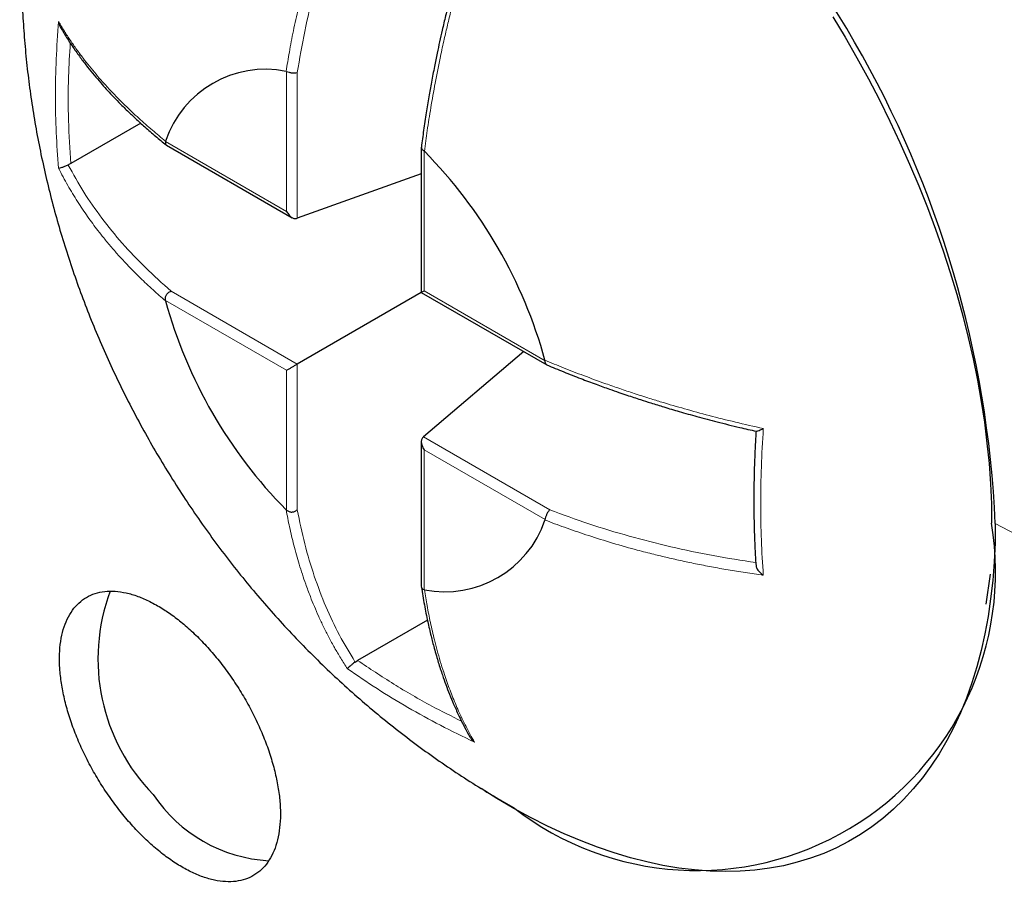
# Model space of a CAD drawing. Header units: millimetres. Extents: x 8 to 727, y 12 to 719.
# Tile 39 of 69: x 664.7 to 670.77, y 233.4 to 238.85. Entities that reach past the tile are written whole.
import ezdxf

# ---------------------------------------------------------------- set-up
doc = ezdxf.new("R2010")
doc.units = ezdxf.units.MM

msp = doc.modelspace()

# ---------------------------------------------------------------- linework, layer by layer
at = {"color": 7, "linetype": 'Continuous', "lineweight": 30}
for p, q in [((666.3399, 238.5338), (666.3422, 238.5334)), ((665.4433, 238.2139), (665.0125, 237.9651)), ((665.5954, 238.1022), (665.5962, 238.1043)), ((665.603, 238.0782), (666.3769, 237.6315)), ((667.1739, 238.0651), (667.1739, 237.1715)), ((667.1908, 238.0435), (667.1931, 238.0412)), ((665.0125, 237.9651), (664.9961, 237.9569)), ((667.1739, 237.9019), (666.4091, 237.6283)), ((667.174, 237.1713), (666.4091, 236.7297)), ((667.174, 237.1713), (667.9478, 236.7246)), ((665.5962, 237.1191), (665.5954, 237.1222)), ((667.8067, 236.8061), (667.1872, 236.2805)), ((667.9368, 236.7531), (667.9376, 236.7501)), ((667.1739, 236.251), (667.1739, 235.3574)), ((666.3422, 235.8288), (666.3399, 235.831)), ((667.9376, 235.7701), (667.9367, 235.7679)), ((670.6582, 235.2501), (670.6843, 235.4344)), ((667.1931, 235.3385), (667.1908, 235.3388)), ((667.2115, 235.151), (666.7808, 234.9023)), ((666.7655, 234.8922), (666.7808, 234.9023)), ((667.6816, 234.0303), (667.7427, 233.9961))]:
    msp.add_line(p, q, dxfattribs=at)
at = {"color": 252, "linetype": 'Continuous', "lineweight": 0}
for p, q in [((666.3423, 237.6709), (666.3423, 238.5331)), ((666.4091, 238.5272), (666.4091, 237.6283)), ((665.5956, 238.102), (666.3423, 237.6709)), ((667.1907, 238.0433), (667.1907, 237.1811)), ((665.6306, 237.1791), (666.4091, 236.7297)), ((667.1907, 237.1811), (667.9374, 236.7501)), ((666.3423, 236.6911), (665.5956, 237.1222)), ((666.3423, 235.8289), (666.3423, 236.6911)), ((666.4091, 236.7297), (666.4091, 235.8308)), ((667.1872, 236.2805), (667.9657, 235.8311)), ((667.9374, 235.7703), (667.1907, 236.2013)), ((667.1907, 236.2013), (667.1907, 235.3391))]:
    msp.add_line(p, q, dxfattribs=at)
at = {"color": 7, "linetype": 'Continuous', "lineweight": 30, "flags": 128}
for points in [[(669.7122, 238.8701), (669.7878, 238.7443), (669.8609, 238.6169), (669.9315, 238.4881), (669.9993, 238.3582), (670.0643, 238.2271), (670.1265, 238.0952), (670.1858, 237.9625), (670.2421, 237.8292), (670.2953, 237.6955), (670.3454, 237.5615), (670.3923, 237.4274), (670.436, 237.2934), (670.4764, 237.1596), (670.5134, 237.0262), (670.547, 236.8933), (670.5772, 236.7611), (670.604, 236.6298), (670.6272, 236.4995), (670.6469, 236.3703), (670.6631, 236.2425), (670.6757, 236.1162), (670.6847, 235.9916), (670.6901, 235.8687), (670.6919, 235.7477)], [(670.7147, 235.7456), (670.7129, 235.6265), (670.7075, 235.5095), (670.6985, 235.3949), (670.6859, 235.2828), (670.6697, 235.1734), (670.65, 235.0667), (670.6267, 234.9629), (670.6, 234.8622), (670.5697, 234.7646), (670.5361, 234.6702), (670.499, 234.5792), (670.4586, 234.4917), (670.4149, 234.4078), (670.368, 234.3276), (670.3178, 234.2512), (670.2646, 234.1786), (670.2082, 234.11), (670.1489, 234.0455), (670.0866, 233.985), (670.0215, 233.9288), (669.9536, 233.8769), (669.883, 233.8292), (669.8098, 233.786), (669.7341, 233.7471), (669.6559, 233.7128), (669.5754, 233.683), (669.4927, 233.6577), (669.4078, 233.6371), (669.3209, 233.621), (669.2321, 233.6096), (669.1414, 233.6028), (669.049, 233.6007), (668.955, 233.6033), (668.8595, 233.6105), (668.7627, 233.6223), (668.6645, 233.6388), (668.5652, 233.6599), (668.4649, 233.6855), (668.3637, 233.7158), (668.2617, 233.7505), (668.159, 233.7897), (668.0558, 233.8334), (667.9522, 233.8814), (667.8483, 233.9338), (667.7442, 233.9904), (667.6401, 234.0512), (667.5423, 234.1121)]]:
    msp.add_lwpolyline(points, dxfattribs=at)
at = {"color": 252, "linetype": 'Continuous', "lineweight": 0}
for centre, radius, start, end in [((656.6697, 231.1073), 22.0608, 2.59305, 57.40695), ((708.3569, 308.3235), 81.7587, 242.586651, 243.125655)]:
    msp.add_arc(centre, radius, start, end, dxfattribs=at)
at = {"color": 7, "linetype": 'Continuous', "lineweight": 30}
for centre, radius, start, end in [((664.1949, 235.4515), 6.5264, 2.58269, 57.41731), ((666.2115, 237.8976), 0.649, 78.58496, 161.423), ((665.1013, 235.9748), 2.9403, 15.34906, 44.65001), ((668.4317, 237.8974), 2.9403, 195.34906, 224.65001), ((667.3215, 235.9747), 0.649, 258.58496, 341.423), ((668.8738, 235.4498), 1.8423, 232.148, 9.30555), ((666.3751, 234.9121), 1.1959, 159.60318, 224.39923), ((666.2842, 234.5837), 0.9172, 213.65499, 266.88825)]:
    msp.add_arc(centre, radius, start, end, dxfattribs=at)
for points, knots in [([(695.7261, 228.3299), (695.7261, 228.3666), (695.726, 228.4348), (695.7257, 228.529), (695.7254, 228.6075), (695.725, 228.6703), (695.7247, 228.7168), (695.7245, 228.7483), (695.7243, 228.7705), (695.7241, 228.7907), (695.7239, 228.8143), (695.7236, 228.8424), (695.7232, 228.8826), (695.7227, 228.9367), (695.7219, 229.0024), (695.7208, 229.0853), (695.7194, 229.1784), (695.7177, 229.2787), (695.716, 229.3659), (695.7144, 229.4413), (695.7129, 229.51), (695.7113, 229.5816), (695.7093, 229.6622), (695.7069, 229.753), (695.7043, 229.842), (695.7018, 229.9252), (695.6994, 229.9998), (695.6969, 230.0741), (695.6943, 230.148), (695.6917, 230.2194), (695.6892, 230.2848), (695.687, 230.3407), (695.6851, 230.3873), (695.6833, 230.4329), (695.681, 230.4869), (695.6781, 230.5532), (695.6747, 230.6277), (695.6711, 230.7051), (695.6674, 230.7796), (695.6639, 230.8501), (695.6606, 230.9129), (695.6577, 230.9683), (695.6552, 231.0141), (695.653, 231.0532), (695.6508, 231.0934), (695.648, 231.1424), (695.6445, 231.2018), (695.6406, 231.2663), (695.6367, 231.3302), (695.6329, 231.391), (695.6293, 231.4463), (695.6262, 231.4937), (695.6236, 231.5332), (695.6211, 231.5709), (695.618, 231.6163), (695.6139, 231.675), (695.6089, 231.7455), (695.6034, 231.8212), (695.5977, 231.898), (695.5918, 231.9743), (695.5864, 232.0427), (695.5818, 232.1004), (695.5782, 232.145), (695.5749, 232.1857), (695.5714, 232.2278), (695.5673, 232.2757), (695.561, 232.3498), (695.5524, 232.4472), (695.5418, 232.5638), (695.5312, 232.6764), (695.5207, 232.7853), (695.51, 232.8926), (695.4987, 233.003), (695.4858, 233.1251), (695.4731, 233.2419), (695.4614, 233.3465), (695.4522, 233.4265), (695.4442, 233.4952), (695.4374, 233.5528), (695.4318, 233.5998), (695.4267, 233.6419), (695.4214, 233.6853), (695.415, 233.7375), (695.4071, 233.8001), (695.3981, 233.8714), (695.3887, 233.9443), (695.3795, 234.0143), (695.3707, 234.0807), (695.3618, 234.1465), (695.3528, 234.2123), (695.343, 234.2822), (695.3322, 234.3589), (695.3203, 234.4417), (695.3085, 234.5226), (695.298, 234.5937), (695.289, 234.6536), (695.281, 234.7057), (695.2731, 234.7573), (695.2645, 234.813), (695.2545, 234.8768), (695.2431, 234.9484), (695.2309, 235.0239), (695.2185, 235.0991), (695.2066, 235.1709), (695.1952, 235.2385), (695.1846, 235.3006), (695.1741, 235.3615), (695.1628, 235.4262), (695.1505, 235.4958), (695.1362, 235.5762), (695.1197, 235.6665), (695.1017, 235.7643), (695.084, 235.8582), (695.0692, 235.9352), (695.0571, 235.998), (695.0464, 236.0527), (695.0345, 236.113), (695.0209, 236.1812), (695.0054, 236.2577), (694.9896, 236.335), (694.9749, 236.4061), (694.962, 236.4676), (694.95, 236.524), (694.9382, 236.5793), (694.9256, 236.638), (694.9124, 236.6985), (694.8982, 236.7629), (694.8832, 236.8307), (694.8663, 236.9056), (694.8481, 236.9859), (694.8299, 237.0647), (694.8122, 237.1406), (694.7941, 237.2171), (694.7777, 237.2858), (694.7631, 237.3462), (694.7523, 237.3909), (694.7433, 237.4275), (694.7354, 237.4598), (694.727, 237.4938), (694.7166, 237.5354), (694.7046, 237.5833), (694.6928, 237.6304), (694.6826, 237.6703), (694.6739, 237.7046), (694.665, 237.739), (694.6543, 237.7809), (694.6413, 237.8307), (694.6263, 237.8882), (694.6099, 237.9503), (694.5946, 238.0077), (694.5817, 238.0557), (694.5715, 238.0937), (694.5609, 238.1325), (694.5476, 238.1813), (694.5318, 238.2387), (694.5151, 238.299), (694.4998, 238.3534), (694.4863, 238.4013), (694.4743, 238.4436), (694.4636, 238.4813), (694.4526, 238.5197), (694.4402, 238.5627), (694.4254, 238.6138), (694.4099, 238.6667), (694.3958, 238.7146), (694.384, 238.7544), (694.3729, 238.7918), (694.3608, 238.8322), (694.3476, 238.8761), (694.3345, 238.9193), (694.3226, 238.9582), (694.3038, 239.0198), (694.2779, 239.1035), (694.2345, 239.2418), (694.1935, 239.3702), (694.1501, 239.5036), (694.1045, 239.6416), (694.0562, 239.7851), (693.9845, 239.9939), (693.8892, 240.2637), (693.7686, 240.5915), (693.6705, 240.8477), (693.5948, 241.0406), (693.5416, 241.1741), (693.4862, 241.3109), (693.4302, 241.4471), (693.373, 241.5842), (693.3219, 241.7045), (693.2787, 241.8051), (693.2446, 241.8837), (693.2112, 241.9603), (693.1753, 242.0418), (693.1359, 242.1302), (693.0941, 242.2234), (693.0513, 242.3177), (693.0102, 242.4072), (692.9766, 242.4799), (692.9512, 242.5345), (692.932, 242.5754), (692.9129, 242.6162), (692.8922, 242.66), (692.8686, 242.7097), (692.8419, 242.7656), (692.8126, 242.8268), (692.7827, 242.8887), (692.7547, 242.9464), (692.7301, 242.9965), (692.7084, 243.0408), (692.6859, 243.0865), (692.6597, 243.1392), (692.6282, 243.2024), (692.5925, 243.2735), (692.5562, 243.3451), (692.5231, 243.4102), (692.4942, 243.4664), (692.4664, 243.5204), (692.4355, 243.5799), (692.3994, 243.6491), (692.3598, 243.7243), (692.3213, 243.797), (692.2897, 243.8562), (692.2644, 243.9033), (692.2429, 243.9432), (692.2196, 243.9863), (692.1925, 244.0361), (692.162, 244.092), (692.1311, 244.148), (692.1018, 244.2011), (692.0754, 244.2485), (692.0509, 244.2925), (692.0262, 244.3365), (691.9979, 244.3868), (691.9662, 244.4427), (691.9333, 244.5005), (691.9035, 244.5523), (691.8775, 244.5975), (691.8562, 244.6344), (691.8377, 244.6663), (691.8206, 244.6955), (691.8012, 244.7289), (691.7773, 244.7696), (691.7497, 244.8165), (691.7214, 244.8643), (691.6962, 244.9067), (691.6751, 244.9422), (691.6568, 244.9726), (691.6393, 245.0019), (691.6176, 245.038), (691.5896, 245.0843), (691.5546, 245.1418), (691.5188, 245.2003), (691.486, 245.2537), (691.4608, 245.2944), (691.441, 245.3262), (691.4248, 245.3524), (691.4064, 245.3817), (691.3841, 245.4174), (691.358, 245.459), (691.3286, 245.5056), (691.3002, 245.5504), (691.2743, 245.591), (691.2523, 245.6253), (691.2306, 245.6592), (691.2051, 245.6988), (691.1745, 245.7461), (691.1414, 245.7971), (691.111, 245.8437), (691.0861, 245.8815), (691.0655, 245.9129), (691.0459, 245.9426), (691.0244, 245.9751), (690.9996, 246.0124), (690.9708, 246.0555), (690.9404, 246.1008), (690.912, 246.143), (690.8874, 246.1794), (690.8657, 246.2113), (690.8443, 246.2428), (690.8214, 246.2763), (690.7958, 246.3136), (690.7671, 246.3553), (690.738, 246.3974), (690.7097, 246.4381), (690.6836, 246.4757), (690.6565, 246.5144), (690.6261, 246.5576), (690.5899, 246.6089), (690.5551, 246.6579), (690.5262, 246.6985), (690.5064, 246.7262), (690.4897, 246.7495), (690.474, 246.7712), (690.4573, 246.7944), (690.4363, 246.8235), (690.4098, 246.86), (690.3788, 246.9026), (690.3482, 246.9445), (690.3215, 246.9809), (690.2995, 247.0107), (690.2802, 247.0368), (690.2599, 247.0643), (690.2351, 247.0976), (690.2025, 247.1414), (690.1657, 247.1904), (690.13, 247.2378), (690.0993, 247.2784), (690.0699, 247.3171), (690.0393, 247.3571), (690.0068, 247.3996), (689.9759, 247.4397), (689.9482, 247.4756), (689.9245, 247.5062), (689.902, 247.535), (689.8776, 247.5664), (689.8494, 247.6023), (689.818, 247.6423), (689.7862, 247.6827), (689.7573, 247.719), (689.733, 247.7497), (689.7111, 247.777), (689.6879, 247.806), (689.6466, 247.8576), (689.594, 247.9226), (689.5299, 248.0012), (689.4653, 248.0799), (689.4007, 248.1579), (689.3369, 248.2343), (689.2733, 248.3098), (689.2175, 248.3756), (689.1714, 248.4295), (689.1396, 248.4665), (689.1033, 248.5087), (689.0621, 248.5562), (689.0236, 248.6004), (688.992, 248.6366), (688.9663, 248.6659), (688.9402, 248.6955), (688.9097, 248.73), (688.875, 248.7692), (688.8406, 248.8078), (688.8114, 248.8404), (688.7882, 248.8663), (688.7668, 248.8901), (688.744, 248.9153), (688.7177, 248.9444), (688.689, 248.9761), (688.6602, 249.0077), (688.6346, 249.0356), (688.61, 249.0624), (688.584, 249.0908), (688.5524, 249.125), (688.5163, 249.164), (688.4773, 249.2058), (688.4412, 249.2444), (688.4093, 249.2783), (688.3792, 249.3103), (688.3471, 249.3442), (688.3108, 249.3825), (688.2745, 249.4204), (688.2422, 249.4541), (688.2156, 249.4818), (688.1915, 249.5068), (688.1638, 249.5354), (688.1289, 249.5714), (688.0906, 249.6106), (688.0545, 249.6474), (688.0246, 249.6779), (687.9953, 249.7075), (687.9606, 249.7425), (687.9211, 249.7822), (687.8812, 249.8221), (687.8437, 249.8594), (687.8058, 249.897), (687.7621, 249.9401), (687.7138, 249.9874), (687.6665, 250.0336), (687.6281, 250.0708), (687.5953, 250.1025), (687.5624, 250.1342), (687.5252, 250.1698), (687.4878, 250.2055), (687.4551, 250.2366), (687.4279, 250.2623), (687.4025, 250.2863), (687.3739, 250.3132), (687.3405, 250.3445), (687.3051, 250.3776), (687.2732, 250.4073), (687.2468, 250.4317), (687.2225, 250.4542), (687.1945, 250.48), (687.1595, 250.5121), (687.1204, 250.5479), (687.0824, 250.5824), (687.0499, 250.6118), (687.0208, 250.6382), (686.9898, 250.666), (686.951, 250.7008), (686.9062, 250.7408), (686.8617, 250.7802), (686.8218, 250.8155), (686.7818, 250.8507), (686.739, 250.8881), (686.6953, 250.9261), (686.6573, 250.959), (686.6243, 250.9874), (686.5933, 251.0141), (686.5574, 251.0448), (686.5164, 251.0797), (686.476, 251.114), (686.4424, 251.1424), (686.4158, 251.1647), (686.3911, 251.1855), (686.3339, 251.2334), (686.2568, 251.2973), (686.1488, 251.3858), (686.0517, 251.4645), (685.9439, 251.5507), (685.8442, 251.6295), (685.7358, 251.7143), (685.6539, 251.7774), (685.5942, 251.8231), (685.5659, 251.8446), (685.5404, 251.864), (685.5124, 251.8852), (685.4787, 251.9106), (685.4404, 251.9394), (685.4021, 251.9681), (685.3686, 251.993), (685.3393, 252.0148), (685.3094, 252.0369), (685.2737, 252.0632), (685.2323, 252.0936), (685.1898, 252.1247), (685.1517, 252.1523), (685.1188, 252.1761), (685.0865, 252.1994), (685.0464, 252.2282), (684.9967, 252.2636), (684.9441, 252.301), (684.8893, 252.3395), (684.8236, 252.3856), (684.749, 252.4373), (684.6774, 252.4866), (684.6087, 252.5335), (684.5356, 252.5829), (684.4589, 252.6343), (684.3839, 252.6841), (684.3205, 252.7259), (684.2632, 252.7633), (684.2208, 252.7908), (684.1841, 252.8146), (684.1501, 252.8365), (684.1127, 252.8605), (684.0697, 252.8879), (684.0247, 252.9165), (683.9841, 252.9421), (683.9502, 252.9634), (683.9196, 252.9826), (683.8837, 253.0049), (683.8398, 253.0322), (683.7899, 253.0629), (683.742, 253.0923), (683.7004, 253.1176), (683.6622, 253.1408), (683.6216, 253.1653), (683.5729, 253.1945), (683.5252, 253.223), (683.4847, 253.247), (683.4561, 253.2639), (683.4318, 253.2782), (683.4079, 253.2922), (683.3809, 253.308), (683.3455, 253.3286), (683.3029, 253.3533), (683.2575, 253.3795), (683.2165, 253.403), (683.1808, 253.4234), (683.1472, 253.4425), (683.1113, 253.4628), (683.0685, 253.4869), (683.0207, 253.5136), (682.9753, 253.5389), (682.9373, 253.5598), (682.9053, 253.5774), (682.8709, 253.5963), (682.8281, 253.6197), (682.778, 253.6468), (682.7261, 253.6748), (682.6799, 253.6995), (682.6396, 253.7209), (682.6016, 253.741), (682.558, 253.764), (682.5068, 253.7907), (682.4543, 253.818), (682.407, 253.8424), (682.3664, 253.8633), (682.3245, 253.8846), (682.27, 253.9123), (682.2052, 253.9449), (682.1394, 253.9776), (682.0843, 254.0048), (682.0267, 254.0331), (681.9598, 254.0656), (681.8884, 254.1), (681.8242, 254.1306), (681.7517, 254.1649), (681.6638, 254.206), (681.5657, 254.2512), (681.4649, 254.297), (681.3637, 254.3424), (681.2651, 254.3859), (681.1894, 254.4188), (681.1313, 254.4439), (681.0799, 254.4659), (681.0269, 254.4884), (680.9797, 254.5083), (680.94, 254.5249), (680.9061, 254.539), (680.8713, 254.5535), (680.8299, 254.5705), (680.7817, 254.5902), (680.7312, 254.6107), (680.6859, 254.629), (680.648, 254.6442), (680.616, 254.6569), (680.586, 254.6688), (680.554, 254.6814), (680.5156, 254.6965), (680.47, 254.7142), (680.4167, 254.7349), (680.3639, 254.7551), (680.3146, 254.7739), (680.2718, 254.79), (680.2331, 254.8045), (680.1926, 254.8196), (680.1499, 254.8354), (680.1049, 254.8519), (680.0627, 254.8673), (680.0257, 254.8807), (679.9919, 254.8928), (679.9599, 254.9043), (679.9267, 254.9161), (679.8887, 254.9296), (679.8414, 254.9462), (679.7868, 254.9652), (679.7321, 254.9841), (679.685, 255.0002), (679.6451, 255.0137), (679.6091, 255.0259), (679.571, 255.0386), (679.5269, 255.0533), (679.4761, 255.0701), (679.4221, 255.0877), (679.3723, 255.1038), (679.3246, 255.1191), (679.2772, 255.1342), (679.2217, 255.1517), (679.1571, 255.1718), (679.0848, 255.194), (679.0141, 255.2155), (678.9537, 255.2335), (678.9028, 255.2486), (678.8537, 255.263), (678.7973, 255.2794), (678.7338, 255.2976), (678.6686, 255.316), (678.611, 255.3321), (678.5625, 255.3455), (678.5195, 255.3573), (678.4752, 255.3693), (678.4248, 255.3829), (678.3671, 255.3982), (678.3071, 255.414), (678.2487, 255.4291), (678.1963, 255.4425), (678.1481, 255.4546), (678.1016, 255.4663), (678.05, 255.4791), (677.9907, 255.4936), (677.9253, 255.5093), (677.8621, 255.5243), (677.8052, 255.5376), (677.7529, 255.5497), (677.7006, 255.5616), (677.6413, 255.575), (677.5725, 255.5902), (677.4961, 255.6068), (677.4217, 255.6227), (677.3555, 255.6365), (677.2973, 255.6485), (677.2403, 255.66), (677.1775, 255.6726), (677.1055, 255.6867), (677.0285, 255.7014), (676.9555, 255.7151), (676.8923, 255.7267), (676.8371, 255.7367), (676.7837, 255.7461), (676.7265, 255.7561), (676.594, 255.7789), (676.4023, 255.8099), (676.1378, 255.8492), (675.8895, 255.8826), (675.6227, 255.9149), (675.4235, 255.9363), (675.2792, 255.9504), (675.2071, 255.9571), (675.134, 255.9637), (675.0533, 255.9707), (674.964, 255.978), (674.8714, 255.9851), (674.7814, 255.9916), (674.6981, 255.9972), (674.6212, 256.0021), (674.5458, 256.0066), (674.4657, 256.0111), (674.3772, 256.0156), (674.2813, 256.0201), (674.1821, 256.0242), (674.0887, 256.0275), (674.0037, 256.0302), (673.9272, 256.0323), (673.852, 256.0341), (673.773, 256.0357), (673.6887, 256.037), (673.5999, 256.038), (673.5097, 256.0386), (673.4192, 256.0388), (673.3307, 256.0385), (673.2327, 256.0378), (673.1274, 256.0365), (673.0093, 256.0344), (672.8843, 256.0313), (672.7731, 256.0279), (672.6779, 256.0245), (672.6044, 256.0215), (672.5301, 256.0183), (672.4542, 256.0147), (672.3794, 256.0108), (672.2928, 256.006), (672.1955, 256.0002), (672.0848, 255.993), (671.9736, 255.9851), (671.8578, 255.9762), (671.735, 255.966), (671.553, 255.9498), (671.3143, 255.926), (671.0294, 255.8933), (670.7541, 255.8579), (670.4883, 255.82), (670.2238, 255.7788), (670.0248, 255.7451), (669.8912, 255.7214), (669.822, 255.7089), (669.7495, 255.6955), (669.6744, 255.6813), (669.5995, 255.6669), (669.5395, 255.6551), (669.4932, 255.6459), (669.4582, 255.6389), (669.4185, 255.6309), (669.3753, 255.622), (669.3342, 255.6135), (669.2979, 255.6059), (669.2633, 255.5987), (669.2048, 255.5862), (669.1302, 255.5701), (669.0332, 255.5487), (668.9445, 255.5287), (668.8473, 255.5063), (668.7587, 255.4855), (668.662, 255.4623), (668.5737, 255.4407), (668.4785, 255.4169), (668.3924, 255.395), (668.2982, 255.3707), (668.2072, 255.3467), (668.1118, 255.321), (668.0339, 255.2998), (667.9734, 255.283), (667.9312, 255.2712), (667.893, 255.2605), (667.8537, 255.2493), (667.8079, 255.2363), (667.7592, 255.2222), (667.7137, 255.209), (667.6755, 255.1978), (667.6395, 255.1872), (667.6, 255.1755), (667.5394, 255.1574), (667.4518, 255.1309), (667.3425, 255.0972), (667.2268, 255.0608), (667.1097, 255.0233), (666.9917, 254.9848), (666.8741, 254.9456), (666.7583, 254.9063), (666.6143, 254.8566), (666.4437, 254.7963), (666.2484, 254.7251), (666.0516, 254.6514), (665.8886, 254.5885), (665.7538, 254.5355), (665.6516, 254.4947), (665.5477, 254.4526), (665.4534, 254.4139), (665.3569, 254.3738), (665.2575, 254.332), (665.1481, 254.2854), (665.04, 254.2386), (664.9299, 254.1903), (664.8215, 254.1421), (664.7099, 254.0917), (664.604, 254.0434), (664.4911, 253.9911), (664.3782, 253.9381), (664.2599, 253.8817), (664.1563, 253.8317), (664.0559, 253.7826), (663.9621, 253.7363), (663.8621, 253.6864), (663.7815, 253.6456), (663.7162, 253.6124), (663.667, 253.5872), (663.6137, 253.5597), (663.5633, 253.5336), (663.5202, 253.5111), (663.4863, 253.4933), (663.4519, 253.4753), (663.4108, 253.4536), (663.3631, 253.4283), (663.3146, 253.4024), (663.2721, 253.3797), (663.2381, 253.3614), (663.2103, 253.3464), (663.1828, 253.3315), (663.1473, 253.3122), (663.1014, 253.2872), (663.0488, 253.2583), (662.9972, 253.2298), (662.9502, 253.2038), (662.906, 253.1791), (662.8664, 253.157), (662.8312, 253.1371), (662.8022, 253.1208), (662.775, 253.1054), (662.7451, 253.0885), (662.7075, 253.067), (662.6578, 253.0386), (662.6204, 253.0171), (662.5996, 253.0051)], [0, 0, 0, 0, 0.002318, 0.004306, 0.005964, 0.007293, 0.008294, 0.008917, 0.009297, 0.009701, 0.010201, 0.010796, 0.011486, 0.012762, 0.014234, 0.015669, 0.018042, 0.020175, 0.022077, 0.023613, 0.025002, 0.026479, 0.0282, 0.030164, 0.032306, 0.033914, 0.035515, 0.037111, 0.038702, 0.040286, 0.041728, 0.042934, 0.043902, 0.044746, 0.045887, 0.047394, 0.049043, 0.050716, 0.052414, 0.053886, 0.055296, 0.056501, 0.057498, 0.058285, 0.05905, 0.060115, 0.061482, 0.062925, 0.064328, 0.065659, 0.066903, 0.067945, 0.068766, 0.069494, 0.070413, 0.071741, 0.073341, 0.075034, 0.076717, 0.078392, 0.080055, 0.081223, 0.082192, 0.082999, 0.083906, 0.084966, 0.086163, 0.088794, 0.091395, 0.093885, 0.096253, 0.098611, 0.101006, 0.103583, 0.106734, 0.10877, 0.110547, 0.112072, 0.113354, 0.114394, 0.115208, 0.116166, 0.117295, 0.118689, 0.120349, 0.122067, 0.123573, 0.125034, 0.126507, 0.127982, 0.129445, 0.131198, 0.133129, 0.135002, 0.13663, 0.137906, 0.139033, 0.140136, 0.141371, 0.14278, 0.144424, 0.146189, 0.147869, 0.149507, 0.151031, 0.152411, 0.153684, 0.155138, 0.156772, 0.158378, 0.160564, 0.162868, 0.165014, 0.166895, 0.168047, 0.169263, 0.170584, 0.172123, 0.173875, 0.175758, 0.177343, 0.178683, 0.179913, 0.181162, 0.18242, 0.183884, 0.185253, 0.186778, 0.188469, 0.190318, 0.192204, 0.19381, 0.195372, 0.197286, 0.198488, 0.19952, 0.200352, 0.200991, 0.20171, 0.202651, 0.203802, 0.204955, 0.205837, 0.206506, 0.207266, 0.20816, 0.209331, 0.210629, 0.212048, 0.213529, 0.21451, 0.215294, 0.216097, 0.217125, 0.218592, 0.219971, 0.221196, 0.222267, 0.22321, 0.224034, 0.224763, 0.225694, 0.226918, 0.228259, 0.229351, 0.230203, 0.230953, 0.231873, 0.232927, 0.233909, 0.234785, 0.23556, 0.238021, 0.241173, 0.244038, 0.246894, 0.250101, 0.253352, 0.256551, 0.264161, 0.2715, 0.278593, 0.281381, 0.284457, 0.287553, 0.290567, 0.293602, 0.296751, 0.29864, 0.300355, 0.302026, 0.303779, 0.305818, 0.307957, 0.310032, 0.312143, 0.313962, 0.314905, 0.315807, 0.316705, 0.317642, 0.318749, 0.320043, 0.321387, 0.322853, 0.324197, 0.325256, 0.326221, 0.327168, 0.328325, 0.329762, 0.331425, 0.333107, 0.334589, 0.335788, 0.336929, 0.338238, 0.33981, 0.341611, 0.34333, 0.344737, 0.345635, 0.346524, 0.347461, 0.348597, 0.34989, 0.351243, 0.35242, 0.353512, 0.354477, 0.355425, 0.356524, 0.357916, 0.359254, 0.360481, 0.361473, 0.362357, 0.363012, 0.363666, 0.36437, 0.365309, 0.366466, 0.367598, 0.368603, 0.369384, 0.370053, 0.370716, 0.371407, 0.372549, 0.373922, 0.375393, 0.376612, 0.377627, 0.378226, 0.378824, 0.379448, 0.380272, 0.381309, 0.382346, 0.383526, 0.384439, 0.385187, 0.385932, 0.38681, 0.387964, 0.389251, 0.390387, 0.391236, 0.391919, 0.392599, 0.393329, 0.394211, 0.395232, 0.396374, 0.397417, 0.398222, 0.398952, 0.399682, 0.400455, 0.401332, 0.402332, 0.403418, 0.40433, 0.405235, 0.406099, 0.407093, 0.408326, 0.409767, 0.410602, 0.411236, 0.411756, 0.412275, 0.412799, 0.413426, 0.414371, 0.415425, 0.416491, 0.417378, 0.418049, 0.418662, 0.419271, 0.420039, 0.421074, 0.422444, 0.423601, 0.424517, 0.425404, 0.426419, 0.427436, 0.428503, 0.429356, 0.430064, 0.430746, 0.431481, 0.432378, 0.433379, 0.434402, 0.435309, 0.436038, 0.436706, 0.43736, 0.438185, 0.44052, 0.442185, 0.444034, 0.446381, 0.448016, 0.449765, 0.452056, 0.45297, 0.453836, 0.45489, 0.456165, 0.457409, 0.458235, 0.458918, 0.459657, 0.460503, 0.461551, 0.462652, 0.463456, 0.464055, 0.464647, 0.46529, 0.465995, 0.466887, 0.467736, 0.46844, 0.469049, 0.469813, 0.470639, 0.471711, 0.472843, 0.473899, 0.47473, 0.475495, 0.476404, 0.47739, 0.478503, 0.479393, 0.48005, 0.480686, 0.481374, 0.482314, 0.483541, 0.484492, 0.485246, 0.48597, 0.486873, 0.488045, 0.489142, 0.490075, 0.491048, 0.492198, 0.493554, 0.494859, 0.495888, 0.496634, 0.497473, 0.498474, 0.499538, 0.500372, 0.501036, 0.50169, 0.502362, 0.503258, 0.50428, 0.505101, 0.505726, 0.506313, 0.506975, 0.507878, 0.508998, 0.509973, 0.51078, 0.511474, 0.512195, 0.513132, 0.514417, 0.515585, 0.516486, 0.517424, 0.51859, 0.519695, 0.520687, 0.521422, 0.522152, 0.522992, 0.524085, 0.525187, 0.525977, 0.526562, 0.527144, 0.527796, 0.53076, 0.53278, 0.535648, 0.537784, 0.540566, 0.542745, 0.545548, 0.546353, 0.546964, 0.547551, 0.548158, 0.548932, 0.54992, 0.550847, 0.551615, 0.552264, 0.552899, 0.553698, 0.554753, 0.555779, 0.556649, 0.55739, 0.558058, 0.558878, 0.560159, 0.561476, 0.562497, 0.56391, 0.565971, 0.567584, 0.568773, 0.570641, 0.572517, 0.573933, 0.575706, 0.576756, 0.577722, 0.578505, 0.57924, 0.580007, 0.58099, 0.58209, 0.58299, 0.583676, 0.584325, 0.585014, 0.586041, 0.587214, 0.588289, 0.589181, 0.589932, 0.590787, 0.591832, 0.593106, 0.593891, 0.59446, 0.594963, 0.595468, 0.596008, 0.596716, 0.597753, 0.598753, 0.599643, 0.600387, 0.601049, 0.6018, 0.602686, 0.60379, 0.604854, 0.605586, 0.606209, 0.60689, 0.607774, 0.608929, 0.610065, 0.611061, 0.611848, 0.612609, 0.613453, 0.614598, 0.615823, 0.616752, 0.617559, 0.618373, 0.619384, 0.62095, 0.622386, 0.623433, 0.624433, 0.625953, 0.627575, 0.628837, 0.629913, 0.63203, 0.634234, 0.635915, 0.6382, 0.640381, 0.641903, 0.64279, 0.643894, 0.645008, 0.645992, 0.646735, 0.6474, 0.648032, 0.648831, 0.649883, 0.650924, 0.65184, 0.652561, 0.653189, 0.653786, 0.654368, 0.655103, 0.656075, 0.657081, 0.658275, 0.659216, 0.660008, 0.660812, 0.66151, 0.662407, 0.663335, 0.664165, 0.664893, 0.665514, 0.666157, 0.666789, 0.667472, 0.668395, 0.669573, 0.670677, 0.671607, 0.672332, 0.673014, 0.673715, 0.674558, 0.675594, 0.676681, 0.677704, 0.678492, 0.679464, 0.68047, 0.681714, 0.683217, 0.684664, 0.685814, 0.686713, 0.68761, 0.688646, 0.689971, 0.691273, 0.692403, 0.693289, 0.694063, 0.694874, 0.69584, 0.696957, 0.698183, 0.699282, 0.700301, 0.701182, 0.702038, 0.702966, 0.704136, 0.705416, 0.706692, 0.707741, 0.708656, 0.709671, 0.710715, 0.712041, 0.713567, 0.715051, 0.716261, 0.717319, 0.718348, 0.71949, 0.720877, 0.722409, 0.723844, 0.724995, 0.725978, 0.726958, 0.728003, 0.729197, 0.734422, 0.738778, 0.74403, 0.748318, 0.753698, 0.755102, 0.756388, 0.757711, 0.759201, 0.760883, 0.76265, 0.764361, 0.765884, 0.767281, 0.768636, 0.770071, 0.771732, 0.773551, 0.775393, 0.777241, 0.778733, 0.780112, 0.781484, 0.782906, 0.784496, 0.78616, 0.787831, 0.7895, 0.791179, 0.792736, 0.794921, 0.797042, 0.799286, 0.801854, 0.803218, 0.804568, 0.805935, 0.807343, 0.808786, 0.810088, 0.812155, 0.814195, 0.816241, 0.818342, 0.820636, 0.82308, 0.828484, 0.833946, 0.838993, 0.843896, 0.84885, 0.853856, 0.855103, 0.856388, 0.85776, 0.8592, 0.860631, 0.861996, 0.862612, 0.863244, 0.863974, 0.864869, 0.865697, 0.866306, 0.866925, 0.867659, 0.869633, 0.871166, 0.873173, 0.874693, 0.876704, 0.878242, 0.88021, 0.881773, 0.88368, 0.885166, 0.887166, 0.888919, 0.890661, 0.891648, 0.892422, 0.893097, 0.893843, 0.894724, 0.895758, 0.896648, 0.897341, 0.897964, 0.898738, 0.899632, 0.901485, 0.903826, 0.905992, 0.908229, 0.910665, 0.912893, 0.91512, 0.917464, 0.921362, 0.92517, 0.929052, 0.933009, 0.934894, 0.937104, 0.939124, 0.941125, 0.942772, 0.944929, 0.947121, 0.94938, 0.951476, 0.953803, 0.955969, 0.958284, 0.96027, 0.962885, 0.965215, 0.967549, 0.96928, 0.971423, 0.973363, 0.975491, 0.976439, 0.977437, 0.978564, 0.979772, 0.980589, 0.981264, 0.981899, 0.982749, 0.983843, 0.984904, 0.985802, 0.986521, 0.987046, 0.987559, 0.988266, 0.989287, 0.99046, 0.991601, 0.992562, 0.993449, 0.994412, 0.99508, 0.995698, 0.996262, 0.996816, 0.997605, 0.998666, 1, 1, 1, 1]), ([(667.4654, 239.3879), (667.4562, 239.3584), (667.4338, 239.2867), (667.4026, 239.1783), (667.3721, 239.0676), (667.3464, 238.9688), (667.3237, 238.8772), (667.304, 238.7935), (667.2867, 238.7168), (667.2707, 238.6423), (667.2537, 238.559), (667.2366, 238.4696), (667.2196, 238.3743), (667.2034, 238.2756), (667.1877, 238.1717), (667.1786, 238.1012), (667.1741, 238.0664)], [0, 0, 0, 0, 0.065701, 0.159804, 0.241848, 0.313125, 0.381253, 0.447483, 0.501642, 0.554621, 0.616218, 0.690927, 0.758783, 0.834663, 0.918543, 1, 1, 1, 1]), ([(664.7084, 239.2517), (664.7083, 239.245), (664.7068, 239.1866), (664.7083, 239.0763), (664.713, 238.9208), (664.7226, 238.7649), (664.7364, 238.6087), (664.7546, 238.4523), (664.7772, 238.2958), (664.8042, 238.1393), (664.8356, 237.983), (664.8714, 237.8271), (664.9115, 237.6716), (664.9559, 237.5167), (665.0046, 237.3626), (665.0575, 237.2095), (665.1146, 237.0574), (665.1759, 236.9066), (665.2413, 236.7572), (665.3107, 236.6092), (665.3842, 236.4629), (665.4616, 236.3184), (665.5429, 236.1756), (665.6281, 236.0349), (665.7171, 235.8961), (665.81, 235.7596), (665.9067, 235.6253), (666.0071, 235.4935), (666.1112, 235.3642), (666.2189, 235.2376), (666.3302, 235.1138), (666.445, 234.993), (666.5632, 234.8755), (666.6846, 234.7612), (666.8091, 234.6506), (666.9367, 234.5436), (667.067, 234.4404), (667.2001, 234.3413), (667.3357, 234.2463), (667.4737, 234.1556), (667.5893, 234.0841), (667.6592, 234.0434), (667.6816, 234.0303)], [0, 0, 0, 0, 0.0032434, 0.0279463, 0.0527419, 0.0776333, 0.1026225, 0.1277102, 0.1528955, 0.1781763, 0.2035489, 0.2290081, 0.2545477, 0.2801606, 0.3058396, 0.3315775, 0.3573675, 0.3832043, 0.4090825, 0.4350002, 0.4609572, 0.4869548, 0.5129956, 0.5390827, 0.5652187, 0.5914065, 0.6176485, 0.6439458, 0.6702976, 0.696701, 0.7231493, 0.7496335, 0.7761431, 0.8026659, 0.8291883, 0.8556965, 0.8821767, 0.9086158, 0.9350022, 0.9613255, 0.9875776, 1, 1, 1, 1]), ([(664.9367, 238.8414), (664.9387, 238.8305), (664.9415, 238.816), (664.9498, 238.8033), (664.9518, 238.8003)], [0, 0, 0, 0, 0.75691, 1, 1, 1, 1]), ([(664.9513, 238.8), (664.9626, 238.7809), (664.9878, 238.7384), (665.0297, 238.6759), (665.0733, 238.6151), (665.1147, 238.5611), (665.155, 238.5113), (665.1937, 238.466), (665.2306, 238.4246), (665.2677, 238.3845), (665.3107, 238.3399), (665.3588, 238.2922), (665.4122, 238.2417), (665.4698, 238.1895), (665.5331, 238.1347), (665.5787, 238.0978), (665.6012, 238.0796)], [0, 0, 0, 0, 0.0754839, 0.1685962, 0.2497916, 0.3203353, 0.387751, 0.4532886, 0.5068821, 0.5593043, 0.6202305, 0.6941265, 0.7612411, 0.8362872, 0.9192364, 1, 1, 1, 1]), ([(666.3423, 238.5331), (666.3473, 238.5313), (666.3545, 238.5288), (666.3661, 238.5264), (666.3746, 238.5253), (666.3832, 238.5248), (666.3955, 238.525), (666.4035, 238.5263), (666.4091, 238.5272)], [0, 0, 0, 0, 0.265216, 0.381301, 0.492334, 0.604217, 0.722945, 1, 1, 1, 1]), ([(665.5956, 238.102), (665.5952, 238.097), (665.5946, 238.0899), (665.5979, 238.0827), (665.6005, 238.0796), (665.6026, 238.0786), (665.6031, 238.0784)], [0, 0, 0, 0, 0.507769, 0.72962, 0.941658, 1, 1, 1, 1]), ([(667.1742, 238.0664), (667.1741, 238.0656), (667.1737, 238.0634), (667.1752, 238.0593), (667.1798, 238.0523), (667.1863, 238.047), (667.1907, 238.0433)], [0, 0, 0, 0, 0.120415, 0.318782, 0.526175, 1, 1, 1, 1]), ([(664.9367, 237.9371), (664.9392, 237.9374), (664.9436, 237.9379), (664.9551, 237.9413), (664.9667, 237.9454), (664.9759, 237.9488), (664.986, 237.9528), (664.9926, 237.9555), (664.9961, 237.9569)], [0, 0, 0, 0, 0.337974, 0.584879, 0.686381, 0.783281, 0.88508, 1, 1, 1, 1]), ([(666.3423, 237.6709), (666.3473, 237.6629), (666.3563, 237.6483), (666.3712, 237.6343), (666.3831, 237.6281), (666.3919, 237.6259), (666.4007, 237.6258), (666.4062, 237.6275), (666.4091, 237.6283)], [0, 0, 0, 0, 0.308903, 0.55627, 0.666112, 0.773009, 0.882564, 1, 1, 1, 1]), ([(665.5956, 237.1222), (665.5952, 237.1282), (665.5946, 237.1368), (665.5978, 237.1484), (665.6015, 237.1561), (665.6067, 237.1631), (665.616, 237.1719), (665.6246, 237.1761), (665.6306, 237.1791)], [0, 0, 0, 0, 0.265216, 0.381301, 0.492334, 0.604217, 0.722945, 1, 1, 1, 1]), ([(667.1741, 237.1715), (667.174, 237.1715), (667.1735, 237.1712), (667.1785, 237.174), (667.1864, 237.1786), (667.1907, 237.1811)], [0, 0, 0, 0, 0.046495, 0.470509, 1, 1, 1, 1]), ([(667.9491, 236.7242), (667.9484, 236.7245), (667.9463, 236.7252), (667.9435, 236.7286), (667.9397, 236.7361), (667.9383, 236.7444), (667.9374, 236.7501)], [0, 0, 0, 0, 0.118488, 0.316983, 0.524664, 1, 1, 1, 1]), ([(666.3423, 236.6911), (666.3473, 236.694), (666.3563, 236.6992), (666.3712, 236.7079), (666.3831, 236.7147), (666.3919, 236.7198), (666.4007, 236.7249), (666.4062, 236.7281), (666.4091, 236.7297)], [0, 0, 0, 0, 0.308903, 0.55627, 0.666112, 0.773009, 0.882564, 1, 1, 1, 1]), ([(667.9491, 236.7241), (667.9833, 236.7098), (668.052, 236.6812), (668.1534, 236.6416), (668.2481, 236.6061), (668.3267, 236.5778), (668.3902, 236.5556), (668.4398, 236.5387), (668.4839, 236.524), (668.5332, 236.5079), (668.5951, 236.4881), (668.6749, 236.4635), (668.7694, 236.4356), (668.8787, 236.4048), (669.0033, 236.3719), (669.1248, 236.3415), (669.2056, 236.3233), (669.2391, 236.3157)], [0, 0, 0, 0, 0.086278, 0.172944, 0.249602, 0.31622, 0.361493, 0.400523, 0.43329, 0.464998, 0.515649, 0.576989, 0.648832, 0.73112, 0.823819, 0.926931, 1, 1, 1, 1]), ([(669.2391, 236.3155), (669.2391, 236.3154), (669.2393, 236.3149), (669.2445, 236.3158), (669.259, 236.3209), (669.2746, 236.3279), (669.2837, 236.3319)], [0, 0, 0, 0, 0.010756, 0.157282, 0.513707, 1, 1, 1, 1]), ([(667.1872, 236.2805), (667.1851, 236.2784), (667.1809, 236.2745), (667.1766, 236.2668), (667.1741, 236.2581), (667.1735, 236.2447), (667.1782, 236.2248), (667.1863, 236.2097), (667.1907, 236.2013)], [0, 0, 0, 0, 0.117436, 0.226991, 0.333888, 0.44373, 0.691097, 1, 1, 1, 1]), ([(669.2385, 236.3165), (669.2376, 236.3012), (669.2349, 236.2591), (669.2318, 236.1941), (669.229, 236.1242), (669.2272, 236.0642), (669.2261, 236.0139), (669.2255, 235.9716), (669.2251, 235.9286), (669.225, 235.8777), (669.2254, 235.8131), (669.2267, 235.7367), (669.2295, 235.6488), (669.2333, 235.563), (669.2371, 235.5074), (669.2387, 235.4841)], [0, 0, 0, 0, 0.052622, 0.145178, 0.226757, 0.297306, 0.356792, 0.405197, 0.447841, 0.510507, 0.588335, 0.681235, 0.78915, 0.912037, 1, 1, 1, 1]), ([(666.3423, 235.8289), (666.3473, 235.8256), (666.3545, 235.8207), (666.3662, 235.8177), (666.3747, 235.817), (666.3833, 235.8181), (666.3956, 235.8218), (666.4035, 235.8271), (666.4091, 235.8308)], [0, 0, 0, 0, 0.266061, 0.382306, 0.49341, 0.605286, 0.723885, 1, 1, 1, 1]), ([(667.9657, 235.8311), (667.9621, 235.8267), (667.957, 235.8205), (667.9507, 235.8099), (667.9468, 235.8022), (667.9435, 235.7943), (667.9397, 235.783), (667.9383, 235.7755), (667.9374, 235.7703)], [0, 0, 0, 0, 0.277055, 0.395783, 0.507666, 0.618699, 0.734784, 1, 1, 1, 1]), ([(669.2388, 235.4841), (669.2388, 235.4825), (669.239, 235.4779), (669.2442, 235.4653), (669.259, 235.4467), (669.2746, 235.4346), (669.2836, 235.4276)], [0, 0, 0, 0, 0.072726, 0.209975, 0.543703, 1, 1, 1, 1]), ([(667.1741, 235.3574), (667.174, 235.3569), (667.1738, 235.3545), (667.1752, 235.3507), (667.1798, 235.3443), (667.1862, 235.3412), (667.1907, 235.3391)], [0, 0, 0, 0, 0.058264, 0.27032, 0.492189, 1, 1, 1, 1]), ([(667.1742, 235.3551), (667.1801, 235.3183), (667.1918, 235.2457), (667.2121, 235.1452), (667.2326, 235.0566), (667.2507, 234.9867), (667.266, 234.9328), (667.2787, 234.8905), (667.2911, 234.8512), (667.3063, 234.8055), (667.325, 234.7528), (667.348, 234.6929), (667.374, 234.6301), (667.4049, 234.5619), (667.438, 234.4944), (667.4623, 234.4513), (667.4731, 234.432)], [0, 0, 0, 0, 0.10419, 0.205639, 0.294261, 0.369996, 0.420418, 0.463149, 0.504475, 0.546711, 0.612257, 0.679679, 0.750228, 0.831428, 0.924543, 1, 1, 1, 1]), ([(665.5759, 235.2227), (665.5505, 235.2377), (665.4996, 235.2675), (665.4251, 235.2991), (665.353, 235.3206), (665.2844, 235.3304), (665.2201, 235.3291), (665.1608, 235.3167), (665.1075, 235.2928), (665.0605, 235.2581), (665.0206, 235.2132), (664.9885, 235.158), (664.9643, 235.0938), (664.9484, 235.0213), (664.9413, 234.941), (664.9427, 234.8544), (664.9527, 234.7626), (664.9715, 234.6664), (664.9984, 234.5674), (665.0331, 234.4667), (665.0755, 234.3657), (665.1247, 234.2656), (665.1801, 234.1676), (665.2412, 234.0732), (665.3069, 233.9834), (665.3766, 233.8991), (665.4495, 233.8219), (665.5244, 233.7522), (665.6006, 233.691), (665.6771, 233.6394), (665.7528, 233.5976), (665.8271, 233.5662), (665.8987, 233.5459), (665.9669, 233.5367), (666.0309, 233.5386), (666.0897, 233.552), (666.1427, 233.5765), (666.1893, 233.6117), (666.2285, 233.6575), (666.2602, 233.7131), (666.284, 233.7778), (666.2992, 233.8511), (666.3058, 233.9317), (666.3039, 234.0186), (666.2932, 234.1109), (666.274, 234.2072), (666.2467, 234.3064), (666.2113, 234.4071), (666.1686, 234.5081), (666.119, 234.6081), (666.0631, 234.7058), (666.0018, 234.8), (665.9358, 234.8896), (665.8658, 234.9733), (665.7928, 235.0502), (665.7195, 235.1177), (665.6469, 235.1761), (665.5996, 235.2072), (665.5759, 235.2227)], [0, 0, 0, 0, 0.017879, 0.035814, 0.053693, 0.07157, 0.089503, 0.10738, 0.125295, 0.143266, 0.161181, 0.179132, 0.197141, 0.215092, 0.233049, 0.251063, 0.269019, 0.286947, 0.304931, 0.322859, 0.340735, 0.35867, 0.376546, 0.394374, 0.412258, 0.430086, 0.447886, 0.465744, 0.483545, 0.501353, 0.519218, 0.537026, 0.554873, 0.572776, 0.590623, 0.608522, 0.626478, 0.644377, 0.66232, 0.68032, 0.698263, 0.716222, 0.734238, 0.752197, 0.770136, 0.788133, 0.806073, 0.823966, 0.841917, 0.85981, 0.877652, 0.89555, 0.913391, 0.931197, 0.94906, 0.966866, 0.983433, 1, 1, 1, 1]), ([(666.7655, 234.8922), (666.7625, 234.8899), (666.7569, 234.8856), (666.7484, 234.8788), (666.7408, 234.8725), (666.7315, 234.8645), (666.7228, 234.8562), (666.7201, 234.8527), (666.7186, 234.8507)], [0, 0, 0, 0, 0.115206, 0.217138, 0.314089, 0.415614, 0.662474, 1, 1, 1, 1]), ([(667.4737, 234.4323), (667.4753, 234.4289), (667.4822, 234.4154), (667.4933, 234.4058), (667.5017, 234.3986)], [0, 0, 0, 0, 0.245727, 1, 1, 1, 1]), ([(661.2115, 233.7293), (661.2587, 233.6482), (661.3247, 233.5345), (661.4239, 233.3679), (661.509, 233.2266), (661.6117, 233.0588), (661.7211, 232.8832), (661.8372, 232.7001), (661.9588, 232.512), (662.0851, 232.3203), (662.2154, 232.1262), (662.3495, 231.9305), (662.4869, 231.7338), (662.6274, 231.5367), (662.7707, 231.3395), (662.9168, 231.1426), (663.0655, 230.9463), (663.2166, 230.7507), (663.3701, 230.5561), (663.5258, 230.3628), (663.6836, 230.1707), (663.8436, 229.9802), (664.0055, 229.7912), (664.1694, 229.604), (664.3351, 229.4187), (664.5026, 229.2352), (664.6719, 229.0538), (664.8429, 228.8746), (665.0155, 228.6975), (665.1897, 228.5228), (665.3655, 228.3504), (665.5427, 228.1805), (665.7213, 228.0131), (665.9014, 227.8483), (666.0827, 227.6861), (666.2654, 227.5266), (666.4493, 227.37), (666.6344, 227.2162), (666.8207, 227.0652), (667.008, 226.9173), (667.1965, 226.7724), (667.3859, 226.6305), (667.5763, 226.4918), (667.7676, 226.3563), (667.9598, 226.224), (668.1528, 226.0951), (668.3466, 225.9695), (668.5411, 225.8472), (668.7363, 225.7285), (668.9321, 225.6133), (669.1286, 225.5016), (669.3255, 225.3935), (669.5229, 225.2891), (669.7207, 225.1884), (669.9189, 225.0915), (670.1174, 224.9984), (670.3161, 224.9091), (670.515, 224.8238), (670.7141, 224.7424), (670.9132, 224.665), (671.1122, 224.5916), (671.3112, 224.5223), (671.5101, 224.457), (671.7087, 224.396), (671.9071, 224.3391), (672.1051, 224.2864), (672.3026, 224.238), (672.4997, 224.1938), (672.6962, 224.1539), (672.892, 224.1183), (673.0872, 224.087), (673.2815, 224.06), (673.4749, 224.0374), (673.6675, 224.0191), (673.859, 224.0052), (674.0495, 223.9957), (674.2388, 223.9904), (674.4269, 223.9896), (674.6138, 223.993), (674.7994, 224.0008), (674.9836, 224.0129), (675.1663, 224.0293), (675.3476, 224.05), (675.5274, 224.075), (675.7056, 224.1043), (675.8821, 224.1377), (676.057, 224.1755), (676.2302, 224.2174), (676.4017, 224.2635), (676.5713, 224.3138), (676.7391, 224.3683), (676.905, 224.4269), (677.0691, 224.4897), (677.2311, 224.5565), (677.3912, 224.6275), (677.5492, 224.7026), (677.7051, 224.7818), (677.8366, 224.8523), (677.9152, 224.898), (677.9433, 224.9143)], [0, 0, 0, 0, 0.011517, 0.01613, 0.023798, 0.031755, 0.040291, 0.049201, 0.058404, 0.067835, 0.077447, 0.087207, 0.097088, 0.107071, 0.11714, 0.127283, 0.137489, 0.147752, 0.158065, 0.168421, 0.178817, 0.189249, 0.199713, 0.210207, 0.220728, 0.231274, 0.241843, 0.252435, 0.263047, 0.273678, 0.284327, 0.294994, 0.305677, 0.316376, 0.327089, 0.337817, 0.348559, 0.359314, 0.370081, 0.38086, 0.391651, 0.402453, 0.413265, 0.424088, 0.434919, 0.44576, 0.456608, 0.467465, 0.478328, 0.489197, 0.500071, 0.51095, 0.521832, 0.532716, 0.5436, 0.554485, 0.565367, 0.576247, 0.587122, 0.59799, 0.608851, 0.619702, 0.630542, 0.641369, 0.65218, 0.662975, 0.673751, 0.684506, 0.695239, 0.705947, 0.71663, 0.727285, 0.737912, 0.748508, 0.759073, 0.769607, 0.780107, 0.790575, 0.801009, 0.81141, 0.821778, 0.832114, 0.842418, 0.852691, 0.862935, 0.873152, 0.883342, 0.893508, 0.903652, 0.913776, 0.923883, 0.933975, 0.944055, 0.954126, 0.96419, 0.974251, 0.984312, 0.994376, 1, 1, 1, 1])]:
    msp.add_open_spline(points, degree=3, knots=knots, dxfattribs=at)
at = {"color": 252, "linetype": 'Continuous', "lineweight": 0}
for points, knots in [([(666.3399, 238.5338), (666.3464, 238.5736), (666.3599, 238.6563), (666.3849, 238.7861), (666.4108, 238.9052), (666.4362, 239.0113), (666.4595, 239.1021), (666.4832, 239.1885), (666.5127, 239.2906), (666.5496, 239.41), (666.5988, 239.5562), (666.6547, 239.7107), (666.6969, 239.8163), (666.7186, 239.8704)], [0, 0, 0, 0, 0.091055, 0.189247, 0.29459, 0.360018, 0.427927, 0.498314, 0.553478, 0.655926, 0.764496, 0.879189, 1, 1, 1, 1]), ([(666.7626, 239.7914), (666.7305, 239.7084), (666.6657, 239.5405), (666.5832, 239.2873), (666.5119, 239.0329), (666.4525, 238.7788), (666.4236, 238.6113), (666.4091, 238.5272)], [0, 0, 0, 0, 0.195562, 0.395534, 0.595782, 0.797031, 1, 1, 1, 1]), ([(667.5017, 239.4183), (667.4904, 239.382), (667.468, 239.3106), (667.4369, 239.2054), (667.4082, 239.1037), (667.3818, 239.0057), (667.3577, 238.9114), (667.3356, 238.8208), (667.3137, 238.726), (667.2876, 238.6063), (667.2595, 238.465), (667.2326, 238.3128), (667.2105, 238.1726), (667.1987, 238.0838), (667.1931, 238.0411)], [0, 0, 0, 0, 0.0775733, 0.1526725, 0.2252965, 0.2954445, 0.3631163, 0.4283123, 0.4910335, 0.5684468, 0.6882032, 0.8000467, 0.9039748, 1, 1, 1, 1]), ([(664.9367, 237.9371), (664.9311, 238.0099), (664.9199, 238.1553), (664.9157, 238.3799), (664.9199, 238.6081), (664.9311, 238.7636), (664.9367, 238.8414)], [0, 0, 0, 0, 0.250751, 0.500963, 0.75019, 1, 1, 1, 1]), ([(664.9367, 238.8414), (664.9484, 238.8215), (664.9715, 238.7823), (665.0088, 238.7249), (665.0472, 238.6696), (665.0864, 238.6165), (665.1264, 238.5656), (665.1667, 238.5168), (665.2109, 238.466), (665.2694, 238.4021), (665.3432, 238.327), (665.4287, 238.2467), (665.5123, 238.1729), (665.569, 238.1265), (665.5963, 238.1042)], [0, 0, 0, 0, 0.0775733, 0.1526725, 0.2252965, 0.2954445, 0.3631163, 0.4283123, 0.4910335, 0.5684468, 0.6882032, 0.8000467, 0.9039748, 1, 1, 1, 1]), ([(665.0087, 238.7084), (665.0045, 238.6397), (664.9948, 238.4778), (664.9953, 238.2292), (665.0067, 238.0532), (665.0125, 237.9651)], [0, 0, 0, 0, 0.2690952, 0.6342313, 1, 1, 1, 1]), ([(665.5962, 237.1191), (665.5704, 237.1415), (665.5166, 237.1881), (665.4374, 237.2627), (665.3684, 237.3325), (665.3099, 237.3956), (665.2619, 237.4502), (665.2181, 237.5028), (665.1686, 237.5655), (665.1137, 237.6398), (665.0516, 237.7324), (664.9912, 237.8319), (664.9552, 237.9014), (664.9367, 237.9371)], [0, 0, 0, 0, 0.091055, 0.189247, 0.29459, 0.360018, 0.427927, 0.498314, 0.553478, 0.655926, 0.764496, 0.879189, 1, 1, 1, 1]), ([(664.9966, 237.956), (665.0272, 237.9003), (665.0884, 237.7892), (665.2005, 237.6285), (665.3275, 237.4729), (665.4697, 237.3221), (665.5768, 237.2269), (665.6306, 237.1791)], [0, 0, 0, 0, 0.1994574, 0.3984613, 0.5977388, 0.7980139, 1, 1, 1, 1]), ([(667.9368, 236.7531), (667.9745, 236.7376), (668.0528, 236.7052), (668.1778, 236.6569), (668.2939, 236.6144), (668.3985, 236.5779), (668.4888, 236.5477), (668.5755, 236.5198), (668.6786, 236.4881), (668.8004, 236.4525), (668.9516, 236.4113), (669.1134, 236.3704), (669.2259, 236.345), (669.2837, 236.3319)], [0, 0, 0, 0, 0.091055, 0.189247, 0.29459, 0.360018, 0.427927, 0.498314, 0.553478, 0.655926, 0.764496, 0.879189, 1, 1, 1, 1]), ([(669.2836, 236.3319), (669.279, 236.2532), (669.2698, 236.096), (669.2665, 235.8671), (669.2698, 235.6433), (669.279, 235.4996), (669.2836, 235.4276)], [0, 0, 0, 0, 0.250751, 0.500963, 0.75019, 1, 1, 1, 1]), ([(666.7186, 234.8507), (666.7046, 234.8723), (666.677, 234.9149), (666.6387, 234.9801), (666.6034, 235.0448), (666.571, 235.1089), (666.5413, 235.1721), (666.5142, 235.2343), (666.4873, 235.301), (666.4552, 235.387), (666.4207, 235.4922), (666.3878, 235.6099), (666.361, 235.7219), (666.3467, 235.7957), (666.3399, 235.8311)], [0, 0, 0, 0, 0.077573, 0.152672, 0.225296, 0.295444, 0.363116, 0.428312, 0.491033, 0.568447, 0.688203, 0.800047, 0.903975, 1, 1, 1, 1]), ([(666.4091, 235.8308), (666.4236, 235.7603), (666.4525, 235.6198), (666.5119, 235.4213), (666.5832, 235.2335), (666.6664, 235.056), (666.732, 234.9475), (666.7649, 234.8931)], [0, 0, 0, 0, 0.201986, 0.402261, 0.601539, 0.800543, 1, 1, 1, 1]), ([(667.9657, 235.8311), (668.0458, 235.8016), (668.2052, 235.7429), (668.455, 235.6674), (668.711, 235.6019), (668.9715, 235.5467), (669.1494, 235.519), (669.2373, 235.5052)], [0, 0, 0, 0, 0.202947, 0.404174, 0.604399, 0.804349, 1, 1, 1, 1]), ([(669.2836, 235.4276), (669.2465, 235.4329), (669.1735, 235.4432), (669.0668, 235.4606), (668.9644, 235.4789), (668.8664, 235.4981), (668.7726, 235.5179), (668.6831, 235.5383), (668.59, 235.5609), (668.4734, 235.5913), (668.3369, 235.6302), (668.1917, 235.676), (668.0593, 235.7216), (667.9764, 235.7529), (667.9367, 235.768)], [0, 0, 0, 0, 0.077573, 0.152672, 0.225296, 0.295444, 0.363116, 0.428312, 0.491033, 0.568447, 0.688203, 0.800047, 0.903975, 1, 1, 1, 1]), ([(667.1931, 235.3385), (667.1984, 235.3055), (667.2096, 235.237), (667.2303, 235.1336), (667.2514, 235.0416), (667.2722, 234.9622), (667.2911, 234.8958), (667.3104, 234.8341), (667.3344, 234.763), (667.3645, 234.6823), (667.4045, 234.5875), (667.4499, 234.4915), (667.4841, 234.4301), (667.5017, 234.3986)], [0, 0, 0, 0, 0.091055, 0.189247, 0.29459, 0.360018, 0.427927, 0.498314, 0.553478, 0.655926, 0.764496, 0.879189, 1, 1, 1, 1]), ([(666.7808, 234.9023), (666.8542, 234.8533), (667.0008, 234.7555), (667.2159, 234.6307), (667.361, 234.5582), (667.4226, 234.5274)], [0, 0, 0, 0, 0.3656301, 0.7307694, 1, 1, 1, 1]), ([(667.5017, 234.3986), (667.4313, 234.4328), (667.2905, 234.5012), (667.0906, 234.6117), (666.8985, 234.7275), (666.7786, 234.8096), (666.7186, 234.8507)], [0, 0, 0, 0, 0.250738, 0.500916, 0.750174, 1, 1, 1, 1])]:
    msp.add_open_spline(points, degree=3, knots=knots, dxfattribs=at)

doc.saveas('drawing.dxf')
